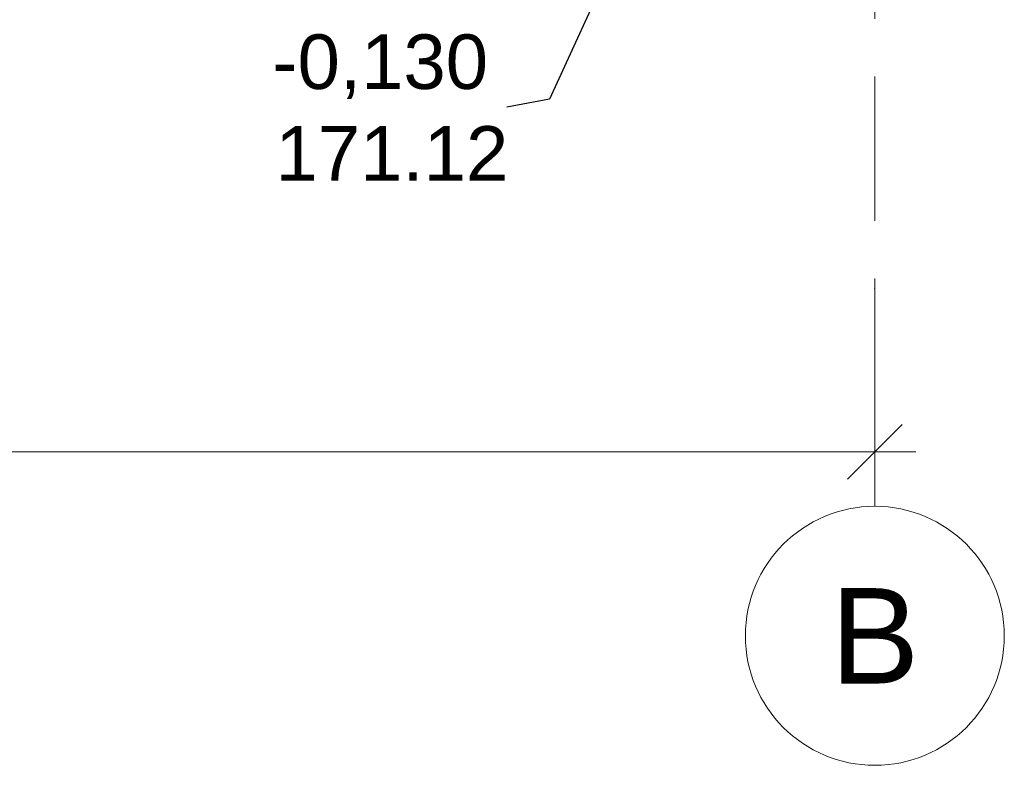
# Model space of a CAD drawing. Header units: millimetres. Extents: x -28821 to 130709, y -7627 to 10914.
# Tile 46 of 111: x 98872 to 102485, y -7294 to -4559. Entities that reach past the tile are written whole.
import ezdxf
from ezdxf.enums import TextEntityAlignment as Align

# ---------------------------------------------------------------- set-up
doc = ezdxf.new("R2010")
doc.units = ezdxf.units.MM
doc.header["$MEASUREMENT"] = 0
doc.set_wipeout_variables(frame=1)
doc.linetypes.add('Wipeout_Contour', pattern=[1000, 0, -1000])
doc.linetypes.add('Штрих-Штриховая', pattern=[1093.611073, 529.166651, -211.666656, 141.111112, -211.666656])
doc.layers.add('Размер - Общий', color=7, linetype='Continuous')
doc.layers.add('Элемент Модели - Оси', color=7, linetype='Continuous')
for name, color, linetype, lineweight in [('Размер - Общий_Ном._пера__1', 7, 'Continuous', 15), ('Размер - Отметка Уровня_Ном._пера__1', 7, 'Continuous', 15), ('Элемент Модели - Оси_Ном._пера__1', 7, 'Continuous', 15), ('Элемент Модели - Оси_Ном._пера__2', 8, 'Continuous', 15)]:
    doc.layers.add(name, color=color, linetype=linetype, lineweight=lineweight)
doc.styles.add('СГЕНЕРИР_СТИЛЬ_1', font='arial.ttf')
doc.styles.add('СГЕНЕРИР_СТИЛЬ_2', font='arial.ttf')
doc.dimstyles.new('СГЕНЕРИР_СТИЛЬ__1', dxfattribs={"dimtxt": 200, "dimasz": 190, "dimexe": 0.18, "dimexo": 0.0625, "dimgap": 0, "dimtad": 1, "dimtih": 1, "dimtoh": 1, "dimdec": 0, "dimzin": 0, "dimdsep": 46, "dimtxsty": 'СГЕНЕРИР_СТИЛЬ_2', "dimblk": 'ARROWHEAD_6', "dimblk1": 'ARROWHEAD_6', "dimblk2": 'ARROWHEAD_6', "dimcen": 0.09, "dimclrd": 7, "dimclre": 7, "dimclrt": 7, "dimazin": 0, "dimtfac": 1, "dimtdec": 4, "dimtmove": 0, "dimatfit": 3, "dimfxl": 1, "dimtolj": 1, "dimtzin": 0, "dimarcsym": 0})
doc.dimstyles.new('СГЕНЕРИР_СТИЛЬ__4', dxfattribs={"dimtxt": 0.18, "dimasz": 364.8, "dimexe": 0.18, "dimexo": 0.0625, "dimgap": 0, "dimtad": 0, "dimtih": 1, "dimtoh": 1, "dimdec": 4, "dimzin": 0, "dimdsep": 46, "dimcen": 0.09, "dimadec": 0, "dimazin": 0, "dimtfac": 1, "dimtdec": 4, "dimtmove": 0, "dimatfit": 3, "dimldrblk": 'ARROWHEAD_11', "dimfxl": 1, "dimtolj": 1, "dimtzin": 0, "dimarcsym": 0})

# ---------------------------------------------------------------- blocks, each defined once
blk = doc.blocks.new('Стандартный Маркер Сетки[28]_4', base_point=(102009.5, 9155.8))
at = {"layer": 'Элемент Модели - Оси_Ном._пера__1', "color": 7, "linetype": 'Continuous', "lineweight": 15}
blk.add_circle((102009.5, -6819.2), 475, dxfattribs=at)
at = {"layer": 'Элемент Модели - Оси_Ном._пера__2', "color": 8, "linetype": 'Штрих-Штриховая', "lineweight": 15}
for p, q in [((102009.5, 8355.8), (102009.5, -5544.2)), ((102009.5, -5544.2), (102009.5, -6344.2))]:
    blk.add_line(p, q, dxfattribs=at)
blk.add_point((102009.5, -5544.2), dxfattribs=at)
blk.add_point((102009.5, -5544.2), dxfattribs=at)
at = {"layer": 'Элемент Модели - Оси_Ном._пера__1', "color": 7, "lineweight": 15, "style": 'СГЕНЕРИР_СТИЛЬ_1'}
blk.add_attdef('AC_MarkerText_1', text='', height=350, rotation=360, dxfattribs=at).set_placement((102009.5, -6644.2), align=Align.TOP_CENTER)
blk = doc.blocks.new('Стандартный Маркер Сетки[30]_4', base_point=(102009.5, 9155.8))
at = {"layer": 'Элемент Модели - Оси_Ном._пера__1', "color": 7, "linetype": 'Continuous', "lineweight": 15}
blk.add_circle((102009.5, -6819.2), 475, dxfattribs=at)
at = {"layer": 'Элемент Модели - Оси_Ном._пера__2', "color": 8, "linetype": 'Штрих-Штриховая', "lineweight": 15}
for p, q in [((102009.5, 8355.8), (102009.5, -5544.2)), ((102009.5, -5544.2), (102009.5, -6344.2))]:
    blk.add_line(p, q, dxfattribs=at)
blk.add_point((102009.5, -5544.2), dxfattribs=at)
blk.add_point((102009.5, -5544.2), dxfattribs=at)
at = {"layer": 'Элемент Модели - Оси_Ном._пера__1', "color": 7, "lineweight": 15, "style": 'СГЕНЕРИР_СТИЛЬ_1'}
blk.add_attdef('AC_MarkerText_1', text='', height=350, rotation=360, dxfattribs=at).set_placement((102009.5, -6644.2), align=Align.TOP_CENTER)
blk = doc.blocks.new('*D459', base_point=(127333.8, -3344.2))
at = {"layer": 'Размер - Общий_Ном._пера__1', "color": 7, "linetype": 'Continuous', "lineweight": 15, "transparency": 16777216}
for p, q in [((90909.5, -6331.7), (90909.5, -5956.7)), ((102009.5, -6331.7), (102009.5, -5956.7)), ((91009.5, -6044.2), (90809.5, -6244.2)), ((101909.5, -6244.2), (102109.5, -6044.2)), ((90759.5, -6144.2), (90909.5, -6144.2)), ((90909.5, -6144.2), (102009.5, -6144.2)), ((102009.5, -6144.2), (102159.5, -6144.2))]:
    blk.add_line(p, q, dxfattribs=at)
at = {"layer": 'Размер - Общий_Ном._пера__1', "color": 7, "lineweight": 15, "transparency": 16777216, "insert": (96050.2, -6104.2), "char_height": 200, "attachment_point": 7, "style": 'СГЕНЕРИР_СТИЛЬ_2'}
blk.add_mtext('\\A1;11\\~100', dxfattribs=at)
blk = doc.blocks.new('ARROWHEAD_6')
at = {"color": 0, "linetype": 'Continuous', "lineweight": 0}
for p, q in [((-0.5, -0.5), (0.5, 0.5)), ((0, 0), (-1, 0))]:
    blk.add_line(p, q, dxfattribs=at)
blk = doc.blocks.new('ARROWHEAD_11')
at = {"color": 0, "linetype": 'Continuous', "lineweight": 0}
blk.add_line((0, 0), (-1, 0), dxfattribs=at)
at = {"color": 0, "linetype": 'Continuous', "lineweight": 0, "const_width": 0.25, "flags": 128}
blk.add_lwpolyline([(-0.125, 0, 1), (0.125, 0, 1)], format="xyb", close=True, dxfattribs=at)

msp = doc.modelspace()

# ---------------------------------------------------------------- block references
at = {"layer": 'Элемент Модели - Оси', "color": 8, "linetype": 'Continuous', "lineweight": 15}
for name in ['Стандартный Маркер Сетки[28]_4', 'Стандартный Маркер Сетки[30]_4']:
    msp.add_blockref(name, (102009.5, 9155.8), dxfattribs=at).add_auto_attribs({'AC_MarkerText_1': 'В'})

# ---------------------------------------------------------------- texts
at = {"layer": 'Размер - Отметка Уровня_Ном._пера__1', "color": 7, "linetype": 'Continuous', "lineweight": 15, "insert": (100664.9, -5149.9), "char_height": 200, "attachment_point": 9, "style": 'СГЕНЕРИР_СТИЛЬ_1'}
msp.add_mtext('\\A1;171.12', dxfattribs=at)

# ---------------------------------------------------------------- dimensions: what is measured, and where the dimension line sits
at = {"layer": 'Размер - Общий', "color": 7, "linetype": 'Continuous', "lineweight": 15}
dim = msp.add_linear_dim(base=(102009.5, -6144.2), p1=(90909.5, -6144.2), p2=(102009.5, -6144.2), dimstyle='СГЕНЕРИР_СТИЛЬ__1', dxfattribs=at)
dim.commit()
dim.dimension.update_dxf_attribs({"geometry": '*D459', "text_midpoint": (96469.4, -6004.2), "dimtype": 160})

# ---------------------------------------------------------------- wipeouts: each hides what was drawn before it
at = {"color": 7, "linetype": 'Wipeout_Contour', "lineweight": 15, "ltscale": 401223.655594}
msp.add_wipeout([(99729.4, -4566.1), (100659.7, -4566.1), (100659.7, -4880.4), (99729.4, -4880.4)], dxfattribs=at).dxf.layer = 'Размер - Отметка Уровня_Ном._пера__1'

# ---------------------------------------------------------------- next in the draw order: texts
at = {"layer": 'Размер - Отметка Уровня_Ном._пера__1', "color": 7, "linetype": 'Continuous', "lineweight": 15, "insert": (100194.5, -4850.6), "char_height": 200, "attachment_point": 8, "style": 'СГЕНЕРИР_СТИЛЬ_1'}
msp.add_mtext('\\A1;-0,130', dxfattribs=at)

# ---------------------------------------------------------------- next in the draw order: leaders
at = {"layer": 'Размер - Отметка Уровня_Ном._пера__1', "color": 7, "linetype": 'Continuous', "lineweight": 15, "annotation_type": 0, "has_hookline": 1, "hookline_direction": 1, "text_width": 770}
msp.add_leader([(101450.2, -3475.5), (100815.4, -4850.6), (100659.7, -4880.4)], dimstyle='СГЕНЕРИР_СТИЛЬ__4', dxfattribs=at)

doc.saveas('drawing.dxf')
